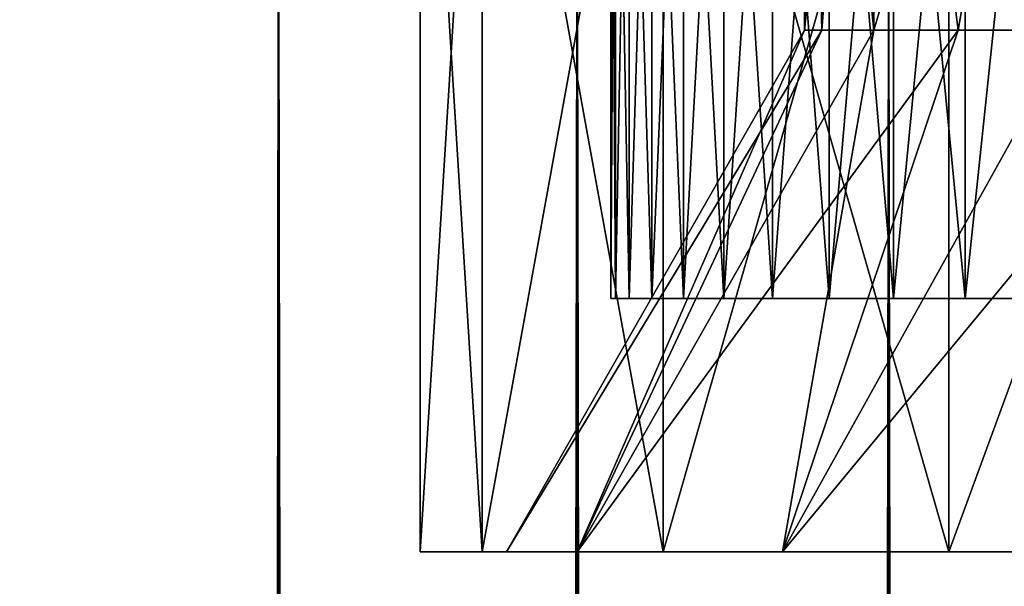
# Model space of a CAD drawing. Extents: x 0 to 500, y -78 to 1266.
# Tile 138 of 197: x 7.03 to 13.64, y 1253.47 to 1257.27. Entities that reach past the tile are written whole.
import ezdxf

# ---------------------------------------------------------------- set-up
doc = ezdxf.new("R2010")
doc.units = 0
doc.header["$LTSCALE"] = 65.185185
for name, color, linetype in [('204', 7, 'CONTINUOUS'), ('205', 7, 'CONTINUOUS'), ('206', 7, 'CONTINUOUS'), ('211', 7, 'CONTINUOUS'), ('212', 7, 'CONTINUOUS'), ('221', 7, 'CONTINUOUS'), ('222', 7, 'CONTINUOUS'), ('24', 7, 'CONTINUOUS'), ('27', 7, 'CONTINUOUS'), ('28', 7, 'CONTINUOUS'), ('5', 7, 'CONTINUOUS')]:
    doc.layers.add(name, color=color, linetype=linetype)

msp = doc.modelspace()

# ---------------------------------------------------------------- linework, layer by layer
at = {"layer": '204', "color": 7, "linetype": 'CONTINUOUS'}
for points in [[(12.417, 1257.2, 1.3371), (12.3, 1257.2), (12.7644, 1261.7, 2.6335), (12.417, 1257.2, 1.3371)], [(12.7644, 1261.7, 2.6335), (12.3, 1257.2), (12.3, 1261.7), (12.7644, 1261.7, 2.6335)], [(12.7644, 1257.2, 2.6336), (12.417, 1257.2, 1.3371), (12.7644, 1261.7, 2.6335), (12.7644, 1257.2, 2.6336)], [(13.3316, 1257.2, 3.85), (12.7644, 1257.2, 2.6336), (14.1015, 1261.7, 4.9495), (13.3316, 1257.2, 3.85)], [(14.1015, 1261.7, 4.9495), (12.7644, 1257.2, 2.6336), (12.7644, 1261.7, 2.6335), (14.1015, 1261.7, 4.9495)], [(14.1015, 1257.2, 4.9495), (13.3316, 1257.2, 3.85), (14.1015, 1261.7, 4.9495), (14.1015, 1257.2, 4.9495)]]:
    msp.add_3dface(points, dxfattribs=at)
at = {"layer": '205', "color": 7, "linetype": 'CONTINUOUS'}
for points in [[(9.72, 1253.7), (10.1364, 1253.7, -2.8962), (10.3, 1253.7), (9.72, 1253.7)], [(10.1364, 1253.7, 2.8962), (9.72, 1253.7), (10.7748, 1253.7, 2.9975), (10.1364, 1253.7, 2.8962)], [(9.72, 1253.7), (10.3, 1253.7), (10.7748, 1253.7, 2.9975), (9.72, 1253.7)], [(10.1364, 1253.7, -2.8962), (11.3519, 1253.7, -5.5578), (10.7748, 1253.7, -2.9975), (10.1364, 1253.7, -2.8962)], [(10.3, 1253.7), (10.1364, 1253.7, -2.8962), (10.7748, 1253.7, -2.9975), (10.3, 1253.7)], [(11.3519, 1253.7, 5.5578), (10.1364, 1253.7, 2.8962), (10.7748, 1253.7, 2.9975), (11.3519, 1253.7, 5.5578)], [(10.7748, 1253.7, -2.9975), (11.3519, 1253.7, -5.5578), (12.1525, 1253.7, -5.7015), (10.7748, 1253.7, -2.9975)], [(12.1525, 1253.7, 5.7015), (11.3519, 1253.7, 5.5578), (10.7748, 1253.7, 2.9975), (12.1525, 1253.7, 5.7015)], [(11.3519, 1253.7, -5.5578), (13.268, 1253.7, -7.7691), (12.1525, 1253.7, -5.7015), (11.3519, 1253.7, -5.5578)], [(13.268, 1253.7, 7.7691), (11.3519, 1253.7, 5.5578), (12.1525, 1253.7, 5.7015), (13.268, 1253.7, 7.7691)], [(12.1525, 1253.7, -5.7015), (13.268, 1253.7, -7.7691), (14.2985, 1253.7, -7.8475), (12.1525, 1253.7, -5.7015)], [(14.2985, 1253.7, 7.8475), (13.268, 1253.7, 7.7691), (12.1525, 1253.7, 5.7015), (14.2985, 1253.7, 7.8475)], [(13.268, 1253.7, -7.7691), (15.7295, 1253.7, -9.351), (14.2985, 1253.7, -7.8475), (13.268, 1253.7, -7.7691)], [(15.7295, 1253.7, 9.351), (13.268, 1253.7, 7.7691), (17.0025, 1253.7, 9.2252), (15.7295, 1253.7, 9.351)], [(17.0025, 1253.7, 9.2252), (13.268, 1253.7, 7.7691), (14.2985, 1253.7, 7.8475), (17.0025, 1253.7, 9.2252)]]:
    msp.add_3dface(points, dxfattribs=at)
at = {"layer": '206', "color": 7, "linetype": 'CONTINUOUS'}
for points in [[(9.72, 1253.7), (10.1364, 1253.7, 2.8962), (9.72, 1260.4), (9.72, 1253.7)], [(9.72, 1260.4), (10.1364, 1253.7, 2.8962), (10.1364, 1260.4, 2.8962), (9.72, 1260.4)], [(10.1364, 1253.7, 2.8962), (11.3519, 1253.7, 5.5578), (10.1364, 1260.4, 2.8962), (10.1364, 1253.7, 2.8962)], [(10.1364, 1260.4, 2.8962), (11.3519, 1253.7, 5.5578), (11.3519, 1260.4, 5.5578), (10.1364, 1260.4, 2.8962)], [(11.3519, 1253.7, 5.5578), (13.268, 1253.7, 7.7691), (11.3519, 1260.4, 5.5578), (11.3519, 1253.7, 5.5578)], [(11.3519, 1260.4, 5.5578), (13.268, 1253.7, 7.7691), (13.268, 1260.4, 7.7691), (11.3519, 1260.4, 5.5578)], [(13.268, 1253.7, 7.7691), (15.7295, 1253.7, 9.351), (13.268, 1260.4, 7.7691), (13.268, 1253.7, 7.7691)], [(13.268, 1260.4, 7.7691), (15.7295, 1253.7, 9.351), (15.7295, 1260.4, 9.351), (13.268, 1260.4, 7.7691)]]:
    msp.add_3dface(points, dxfattribs=at)
at = {"layer": '211', "color": 7, "linetype": 'CONTINUOUS'}
for points in [[(12.3, 1261.7), (12.3, 1257.2), (12.417, 1257.2, -1.3371), (12.3, 1261.7)], [(12.7644, 1261.7, -2.6335), (12.3, 1261.7), (12.7644, 1257.2, -2.6336), (12.7644, 1261.7, -2.6335)], [(12.7644, 1257.2, -2.6336), (12.3, 1261.7), (12.417, 1257.2, -1.3371), (12.7644, 1257.2, -2.6336)], [(14.1015, 1261.7, -4.9495), (12.7644, 1261.7, -2.6335), (14.1015, 1257.2, -4.9495), (14.1015, 1261.7, -4.9495)], [(14.1015, 1257.2, -4.9495), (12.7644, 1261.7, -2.6335), (13.3316, 1257.2, -3.85), (14.1015, 1257.2, -4.9495)], [(13.3316, 1257.2, -3.85), (12.7644, 1261.7, -2.6335), (12.7644, 1257.2, -2.6336), (13.3316, 1257.2, -3.85)]]:
    msp.add_3dface(points, dxfattribs=at)
at = {"layer": '212', "color": 7, "linetype": 'CONTINUOUS'}
for points in [[(10.1364, 1253.7, -2.8962), (9.72, 1253.7), (10.1364, 1260.4, -2.8962), (10.1364, 1253.7, -2.8962)], [(9.72, 1253.7), (9.72, 1260.4), (10.1364, 1260.4, -2.8962), (9.72, 1253.7)], [(11.3519, 1253.7, -5.5578), (10.1364, 1253.7, -2.8962), (11.3519, 1260.4, -5.5578), (11.3519, 1253.7, -5.5578)], [(10.1364, 1253.7, -2.8962), (10.1364, 1260.4, -2.8962), (11.3519, 1260.4, -5.5578), (10.1364, 1253.7, -2.8962)], [(13.268, 1253.7, -7.7691), (11.3519, 1253.7, -5.5578), (13.268, 1260.4, -7.7691), (13.268, 1253.7, -7.7691)], [(11.3519, 1253.7, -5.5578), (11.3519, 1260.4, -5.5578), (13.268, 1260.4, -7.7691), (11.3519, 1253.7, -5.5578)], [(15.7295, 1253.7, -9.351), (13.268, 1253.7, -7.7691), (15.7295, 1260.4, -9.351), (15.7295, 1253.7, -9.351)], [(13.268, 1253.7, -7.7691), (13.268, 1260.4, -7.7691), (15.7295, 1260.4, -9.351), (13.268, 1253.7, -7.7691)]]:
    msp.add_3dface(points, dxfattribs=at)
at = {"layer": '221', "color": 7, "linetype": 'CONTINUOUS'}
for points in [[(12.3, 1257.2), (10.3, 1253.7), (10.7748, 1253.7, -2.9975), (12.3, 1257.2)], [(12.3, 1257.2), (10.7748, 1253.7, -2.9975), (12.417, 1257.2, -1.3371), (12.3, 1257.2)], [(10.7748, 1253.7, -2.9975), (12.1525, 1253.7, -5.7015), (12.7644, 1257.2, -2.6336), (10.7748, 1253.7, -2.9975)], [(10.7748, 1253.7, -2.9975), (12.7644, 1257.2, -2.6336), (12.417, 1257.2, -1.3371), (10.7748, 1253.7, -2.9975)], [(12.1525, 1253.7, -5.7015), (14.2985, 1253.7, -7.8475), (14.1015, 1257.2, -4.9495), (12.1525, 1253.7, -5.7015)], [(12.1525, 1253.7, -5.7015), (14.1015, 1257.2, -4.9495), (13.3316, 1257.2, -3.85), (12.1525, 1253.7, -5.7015)], [(12.1525, 1253.7, -5.7015), (13.3316, 1257.2, -3.85), (12.7644, 1257.2, -2.6336), (12.1525, 1253.7, -5.7015)]]:
    msp.add_3dface(points, dxfattribs=at)
at = {"layer": '222', "color": 7, "linetype": 'CONTINUOUS'}
for points in [[(12.3, 1257.2), (12.417, 1257.2, 1.3371), (10.3, 1253.7), (12.3, 1257.2)], [(10.3, 1253.7), (12.417, 1257.2, 1.3371), (10.7748, 1253.7, 2.9975), (10.3, 1253.7)], [(12.417, 1257.2, 1.3371), (12.7644, 1257.2, 2.6336), (10.7748, 1253.7, 2.9975), (12.417, 1257.2, 1.3371)], [(12.7644, 1257.2, 2.6336), (13.3316, 1257.2, 3.85), (10.7748, 1253.7, 2.9975), (12.7644, 1257.2, 2.6336)], [(13.3316, 1257.2, 3.85), (12.1525, 1253.7, 5.7015), (10.7748, 1253.7, 2.9975), (13.3316, 1257.2, 3.85)], [(13.3316, 1257.2, 3.85), (14.1015, 1257.2, 4.9495), (12.1525, 1253.7, 5.7015), (13.3316, 1257.2, 3.85)], [(14.1015, 1257.2, 4.9495), (15.0505, 1257.2, 5.8985), (12.1525, 1253.7, 5.7015), (14.1015, 1257.2, 4.9495)], [(15.0505, 1257.2, 5.8985), (14.2985, 1253.7, 7.8475), (12.1525, 1253.7, 5.7015), (15.0505, 1257.2, 5.8985)]]:
    msp.add_3dface(points, dxfattribs=at)
at = {"layer": '24', "color": 7, "linetype": 'CONTINUOUS'}
for points in [[(11.0307, 1255.4, -0.7432), (11, 1255.4), (11.0307, 1255.4, 0.7432), (11.0307, 1255.4, -0.7432)], [(11.1227, 1255.4, -1.4813), (11.0307, 1255.4, -0.7432), (11.1227, 1255.4, 1.4813), (11.1227, 1255.4, -1.4813)], [(11.1227, 1255.4, 1.4813), (11.0307, 1255.4, -0.7432), (11.0307, 1255.4, 0.7432), (11.1227, 1255.4, 1.4813)], [(11.2754, 1255.4, -2.2094), (11.1227, 1255.4, -1.4813), (11.2754, 1255.4, 2.2094), (11.2754, 1255.4, -2.2094)], [(11.2754, 1255.4, 2.2094), (11.1227, 1255.4, -1.4813), (11.1227, 1255.4, 1.4813), (11.2754, 1255.4, 2.2094)], [(11.4876, 1255.4, -2.9223), (11.2754, 1255.4, -2.2094), (11.4876, 1255.4, 2.9223), (11.4876, 1255.4, -2.9223)], [(11.4876, 1255.4, 2.9223), (11.2754, 1255.4, -2.2094), (11.2754, 1255.4, 2.2094), (11.4876, 1255.4, 2.9223)], [(11.758, 1255.4, -3.6153), (11.4876, 1255.4, -2.9223), (11.758, 1255.4, 3.6153), (11.758, 1255.4, -3.6153)], [(11.758, 1255.4, 3.6153), (11.4876, 1255.4, -2.9223), (11.4876, 1255.4, 2.9223), (11.758, 1255.4, 3.6153)], [(12.0847, 1255.4, -4.2835), (11.758, 1255.4, -3.6153), (12.0847, 1255.4, 4.2835), (12.0847, 1255.4, -4.2835)], [(12.0847, 1255.4, 4.2835), (11.758, 1255.4, -3.6153), (11.758, 1255.4, 3.6153), (12.0847, 1255.4, 4.2835)], [(12.4655, 1255.4, -4.9225), (12.0847, 1255.4, -4.2835), (12.4655, 1255.4, 4.9225), (12.4655, 1255.4, -4.9225)], [(12.4655, 1255.4, 4.9225), (12.0847, 1255.4, -4.2835), (12.0847, 1255.4, 4.2835), (12.4655, 1255.4, 4.9225)], [(12.8977, 1255.4, -5.5279), (12.4655, 1255.4, -4.9225), (12.8977, 1255.4, 5.5279), (12.8977, 1255.4, -5.5279)], [(12.8977, 1255.4, 5.5279), (12.4655, 1255.4, -4.9225), (12.4655, 1255.4, 4.9225), (12.8977, 1255.4, 5.5279)], [(13.3785, 1255.4, -6.0955), (12.8977, 1255.4, -5.5279), (13.3785, 1255.4, 6.0955), (13.3785, 1255.4, -6.0955)], [(13.3785, 1255.4, 6.0955), (12.8977, 1255.4, -5.5279), (12.8977, 1255.4, 5.5279), (13.3785, 1255.4, 6.0955)], [(13.9045, 1255.4, -6.6215), (13.3785, 1255.4, -6.0955), (13.9045, 1255.4, 6.6215), (13.9045, 1255.4, -6.6215)], [(13.9045, 1255.4, 6.6215), (13.3785, 1255.4, -6.0955), (13.3785, 1255.4, 6.0955), (13.9045, 1255.4, 6.6215)]]:
    msp.add_3dface(points, dxfattribs=at)
at = {"layer": '27', "color": 7, "linetype": 'CONTINUOUS'}
for points in [[(11, 1260.4), (11.0307, 1260.4, 0.7432), (11, 1255.4), (11, 1260.4)], [(11, 1255.4), (11.0307, 1260.4, 0.7432), (11.0307, 1255.4, 0.7432), (11, 1255.4)], [(11.0307, 1260.4, 0.7432), (11.1227, 1260.4, 1.4813), (11.0307, 1255.4, 0.7432), (11.0307, 1260.4, 0.7432)], [(11.1227, 1260.4, 1.4813), (11.1227, 1255.4, 1.4813), (11.0307, 1255.4, 0.7432), (11.1227, 1260.4, 1.4813)], [(11.1227, 1260.4, 1.4813), (11.2754, 1260.4, 2.2094), (11.1227, 1255.4, 1.4813), (11.1227, 1260.4, 1.4813)], [(11.2754, 1260.4, 2.2094), (11.2754, 1255.4, 2.2094), (11.1227, 1255.4, 1.4813), (11.2754, 1260.4, 2.2094)], [(11.2754, 1260.4, 2.2094), (11.4876, 1260.4, 2.9223), (11.2754, 1255.4, 2.2094), (11.2754, 1260.4, 2.2094)], [(11.4876, 1260.4, 2.9223), (11.4876, 1255.4, 2.9223), (11.2754, 1255.4, 2.2094), (11.4876, 1260.4, 2.9223)], [(11.4876, 1260.4, 2.9223), (11.758, 1260.4, 3.6153), (11.4876, 1255.4, 2.9223), (11.4876, 1260.4, 2.9223)], [(11.758, 1260.4, 3.6153), (11.758, 1255.4, 3.6153), (11.4876, 1255.4, 2.9223), (11.758, 1260.4, 3.6153)], [(11.758, 1260.4, 3.6153), (12.0847, 1260.4, 4.2835), (11.758, 1255.4, 3.6153), (11.758, 1260.4, 3.6153)], [(12.0847, 1260.4, 4.2835), (12.0847, 1255.4, 4.2835), (11.758, 1255.4, 3.6153), (12.0847, 1260.4, 4.2835)], [(12.0847, 1260.4, 4.2835), (12.4655, 1260.4, 4.9225), (12.0847, 1255.4, 4.2835), (12.0847, 1260.4, 4.2835)], [(12.4655, 1260.4, 4.9225), (12.4655, 1255.4, 4.9225), (12.0847, 1255.4, 4.2835), (12.4655, 1260.4, 4.9225)], [(12.4655, 1260.4, 4.9225), (12.8977, 1260.4, 5.5279), (12.4655, 1255.4, 4.9225), (12.4655, 1260.4, 4.9225)], [(12.8977, 1260.4, 5.5279), (12.8977, 1255.4, 5.5279), (12.4655, 1255.4, 4.9225), (12.8977, 1260.4, 5.5279)], [(12.8977, 1260.4, 5.5279), (13.3785, 1260.4, 6.0955), (12.8977, 1255.4, 5.5279), (12.8977, 1260.4, 5.5279)], [(13.3785, 1260.4, 6.0955), (13.3785, 1255.4, 6.0955), (12.8977, 1255.4, 5.5279), (13.3785, 1260.4, 6.0955)], [(13.3785, 1260.4, 6.0955), (13.9045, 1260.4, 6.6215), (13.3785, 1255.4, 6.0955), (13.3785, 1260.4, 6.0955)], [(13.9045, 1260.4, 6.6215), (13.9045, 1255.4, 6.6215), (13.3785, 1255.4, 6.0955), (13.9045, 1260.4, 6.6215)]]:
    msp.add_3dface(points, dxfattribs=at)
at = {"layer": '28', "color": 7, "linetype": 'CONTINUOUS'}
for points in [[(11.0307, 1260.4, -0.7432), (11, 1260.4), (11.0307, 1255.4, -0.7432), (11.0307, 1260.4, -0.7432)], [(11, 1260.4), (11, 1255.4), (11.0307, 1255.4, -0.7432), (11, 1260.4)], [(11.1227, 1260.4, -1.4813), (11.0307, 1260.4, -0.7432), (11.1227, 1255.4, -1.4813), (11.1227, 1260.4, -1.4813)], [(11.0307, 1260.4, -0.7432), (11.0307, 1255.4, -0.7432), (11.1227, 1255.4, -1.4813), (11.0307, 1260.4, -0.7432)], [(11.2754, 1260.4, -2.2094), (11.1227, 1260.4, -1.4813), (11.2754, 1255.4, -2.2094), (11.2754, 1260.4, -2.2094)], [(11.1227, 1260.4, -1.4813), (11.1227, 1255.4, -1.4813), (11.2754, 1255.4, -2.2094), (11.1227, 1260.4, -1.4813)], [(11.4876, 1260.4, -2.9223), (11.2754, 1260.4, -2.2094), (11.4876, 1255.4, -2.9223), (11.4876, 1260.4, -2.9223)], [(11.2754, 1260.4, -2.2094), (11.2754, 1255.4, -2.2094), (11.4876, 1255.4, -2.9223), (11.2754, 1260.4, -2.2094)], [(11.758, 1260.4, -3.6153), (11.4876, 1260.4, -2.9223), (11.758, 1255.4, -3.6153), (11.758, 1260.4, -3.6153)], [(11.4876, 1260.4, -2.9223), (11.4876, 1255.4, -2.9223), (11.758, 1255.4, -3.6153), (11.4876, 1260.4, -2.9223)], [(12.0847, 1260.4, -4.2835), (11.758, 1260.4, -3.6153), (12.0847, 1255.4, -4.2835), (12.0847, 1260.4, -4.2835)], [(11.758, 1260.4, -3.6153), (11.758, 1255.4, -3.6153), (12.0847, 1255.4, -4.2835), (11.758, 1260.4, -3.6153)], [(12.4655, 1260.4, -4.9225), (12.0847, 1260.4, -4.2835), (12.4655, 1255.4, -4.9225), (12.4655, 1260.4, -4.9225)], [(12.0847, 1260.4, -4.2835), (12.0847, 1255.4, -4.2835), (12.4655, 1255.4, -4.9225), (12.0847, 1260.4, -4.2835)], [(12.8977, 1260.4, -5.5279), (12.4655, 1260.4, -4.9225), (12.8977, 1255.4, -5.5279), (12.8977, 1260.4, -5.5279)], [(12.4655, 1260.4, -4.9225), (12.4655, 1255.4, -4.9225), (12.8977, 1255.4, -5.5279), (12.4655, 1260.4, -4.9225)], [(13.3785, 1260.4, -6.0955), (12.8977, 1260.4, -5.5279), (13.3785, 1255.4, -6.0955), (13.3785, 1260.4, -6.0955)], [(12.8977, 1260.4, -5.5279), (12.8977, 1255.4, -5.5279), (13.3785, 1255.4, -6.0955), (12.8977, 1260.4, -5.5279)], [(13.9045, 1260.4, -6.6215), (13.3785, 1260.4, -6.0955), (13.9045, 1255.4, -6.6215), (13.9045, 1260.4, -6.6215)], [(13.3785, 1260.4, -6.0955), (13.3785, 1255.4, -6.0955), (13.9045, 1255.4, -6.6215), (13.3785, 1260.4, -6.0955)]]:
    msp.add_3dface(points, dxfattribs=at)
at = {"layer": '5', "color": 7, "linetype": 'CONTINUOUS'}
for points in [[(6.8904, 1258.4, -12.6188), (8.7688, 1258.4, -13.6445), (6.8904, 2, -12.6188), (6.8904, 1258.4, -12.6188)], [(6.8904, 2, -12.6188), (8.7688, 1258.4, -13.6445), (8.7688, 2, -13.6445), (6.8904, 2, -12.6188)], [(8.7688, 1258.4, 13.6445), (6.8904, 1258.4, 12.6188), (8.7688, 2, 13.6445), (8.7688, 1258.4, 13.6445)], [(8.7688, 2, 13.6445), (6.8904, 1258.4, 12.6188), (6.8904, 2, 12.6188), (8.7688, 2, 13.6445)], [(8.7688, 1258.4, -13.6445), (10.774, 1258.4, -14.3924), (8.7688, 2, -13.6445), (8.7688, 1258.4, -13.6445)], [(8.7688, 2, -13.6445), (10.774, 1258.4, -14.3924), (10.774, 2, -14.3924), (8.7688, 2, -13.6445)], [(10.774, 1258.4, 14.3924), (8.7688, 1258.4, 13.6445), (10.774, 2, 14.3924), (10.774, 1258.4, 14.3924)], [(10.774, 2, 14.3924), (8.7688, 1258.4, 13.6445), (8.7688, 2, 13.6445), (10.774, 2, 14.3924)], [(10.774, 1258.4, -14.3924), (12.8653, 1258.4, -14.8473), (10.774, 2, -14.3924), (10.774, 1258.4, -14.3924)], [(10.774, 2, -14.3924), (12.8653, 1258.4, -14.8473), (12.8653, 2, -14.8473), (10.774, 2, -14.3924)], [(12.8653, 1258.4, 14.8473), (10.774, 1258.4, 14.3924), (12.8653, 2, 14.8473), (12.8653, 1258.4, 14.8473)], [(12.8653, 2, 14.8473), (10.774, 1258.4, 14.3924), (10.774, 2, 14.3924), (12.8653, 2, 14.8473)], [(15, 1258.4, -15), (15, 2, -15), (12.8653, 2, -14.8473), (15, 1258.4, -15)], [(12.8653, 1258.4, -14.8473), (15, 1258.4, -15), (12.8653, 2, -14.8473), (12.8653, 1258.4, -14.8473)], [(15, 1258.4, 15), (12.8653, 1258.4, 14.8473), (15, 2, 15), (15, 1258.4, 15)], [(15, 2, 15), (12.8653, 1258.4, 14.8473), (12.8653, 2, 14.8473), (15, 2, 15)]]:
    msp.add_3dface(points, dxfattribs=at)

doc.saveas('drawing.dxf')
